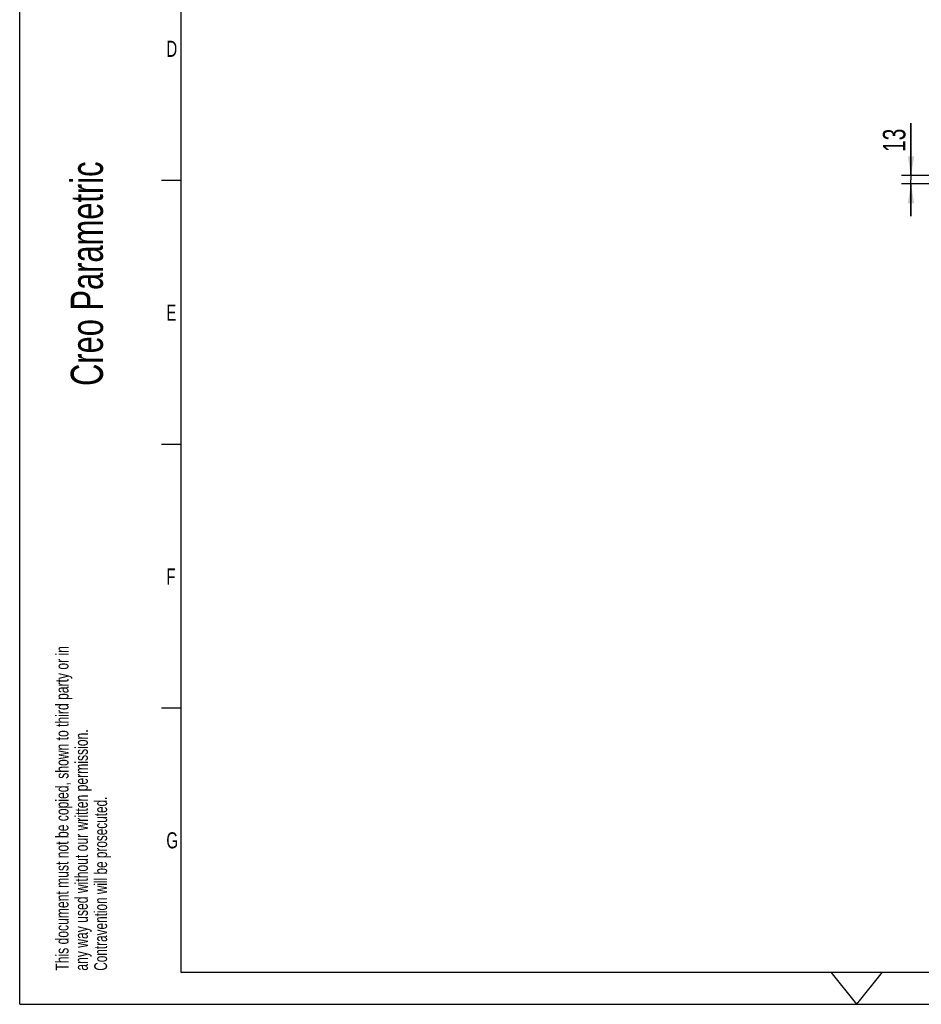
# Model space of a CAD drawing. Extents: x 0 to 420, y -131 to 297.
# Tile 1 of 16: x 0 to 140, y 0 to 153. Entities that reach past the tile are written whole.
import ezdxf

# ---------------------------------------------------------------- set-up
doc = ezdxf.new("R2010")
doc.units = 0
doc.header["$LTSCALE"] = 23.1
doc.layers.get('0').update_dxf_attribs({"linetype": 'CONTINUOUS'})
doc.layers.add('ASE_65_150-5_DXF_DIMENSION', color=7, linetype='CONTINUOUS')
doc.layers.add('ASE_65_150-5_DXF_FORMAT', color=7, linetype='CONTINUOUS')
doc.styles.get("Standard").update_dxf_attribs({"font": 'txt', "width": 0.7})
doc.dimstyles.new('DIMSTYLE_3', dxfattribs={"dimtxt": 3.5, "dimasz": 3, "dimexe": 1.5, "dimexo": 1, "dimgap": 0.875, "dimtad": 1, "dimdec": 3, "dimlfac": 10, "dimtxsty": 'STANDARD', "dimblk": '_ARROW_FILLED', "dimblk1": '_ARROW_FILLED', "dimblk2": '_ARROW_FILLED', "dimcen": 0.09, "dimazin": 3, "dimtp": 0.2, "dimtm": 0.2, "dimtfac": 1, "dimtdec": 3, "dimtofl": 0, "dimtmove": 0, "dimatfit": 3, "dimtolj": 1})

# ---------------------------------------------------------------- blocks, each defined once
blk = doc.blocks.new('SQS_LAGTEXT_BL0', base_point=(7.49, 145.42))
at = {"layer": 'ASE_65_150-5_DXF_FORMAT', "color": 7, "linetype": 'CONTINUOUS'}
for q in [(0, 14.98), (14.98, 0)]:
    blk.add_line((0, 0), q, dxfattribs=at)
for s, height, width, p in [('Denna ritning får ej utan vårt medgivande kopieras, eller', 1.9979, 0.687469, (7.64, 212.55)), ('eljest obehörigen användas. Överträdelse härav beivras', 1.9979, 0.686067, (10.63, 212.55)), ('med stöd av gällande lag.', 1.9979, 0.696, (13.63, 212.55)), ('Creo Parametric', 4.9947, 0.71746, (12.92, 96.09)), ('This document must not be copied, shown to third party or in', 1.9979, 0.704762, (7.58, 5.22)), ('any way used without our written permission.', 1.9979, 0.705628, (10.58, 5.22)), ('Contravention will be prosecuted.', 1.9979, 0.684704, (13.57, 5.22))]:
    blk.add_text(s, height=height, rotation=90, dxfattribs=dict(at, width=width)).set_placement(p)
blk = doc.blocks.new('_ARROW_FILLED')
at = {"color": 0, "linetype": 'BYBLOCK'}
blk.add_solid([(0, 0), (-1, 0.167), (-1, -0.167)], dxfattribs=at)
blk = doc.blocks.new('*D4')
at = {"layer": 'ASE_65_150-5_DXF_DIMENSION', "color": 2, "linetype": 'CONTINUOUS'}
for p, q in [((138.42, 128.78), (138.42, 136.93)), ((138.42, 136.93), (138.42, 128.13)), ((153.07, 128.78), (136.92, 128.78)), ((153.07, 127.48), (136.92, 127.48)), ((138.42, 122.48), (138.42, 128.13)), ((138.42, 127.48), (138.42, 122.48))]:
    blk.add_line(p, q, dxfattribs=at)
at = {"layer": 'ASE_65_150-5_DXF_DIMENSION', "color": 2, "linetype": 'CONTINUOUS', "xscale": 3, "yscale": 3, "zscale": 3}
for p, rotation in [((138.42, 128.78), 270), ((138.42, 127.48), 90)]:
    blk.add_blockref('_ARROW_FILLED', p, dxfattribs=dict(at, rotation=rotation))
at = {"layer": 'ASE_65_150-5_DXF_DIMENSION', "color": 2, "linetype": 'CONTINUOUS', "insert": (134.05, 132.43), "char_height": 3.5, "width": 6.75, "attachment_point": 1, "rotation": 90}
blk.add_mtext('13', dxfattribs=at)

msp = doc.modelspace()

# ---------------------------------------------------------------- linework, layer by layer
at = {"layer": 'ASE_65_150-5_DXF_FORMAT', "color": 7, "linetype": 'CONTINUOUS'}
for p, q in [((-0.00158, -0.00152), (-0.00158, 296.99848)), ((24.99842, 291.99848), (24.99842, 4.99848)), ((24.99842, 127.99848), (21.99842, 127.99848)), ((24.99842, 86.99848), (21.99842, 86.99848)), ((24.99842, 45.99848), (21.99842, 45.99848)), ((24.99842, 4.99848), (414.99842, 4.99848)), ((129.99842, -0.00152), (126.00182, 4.99848)), ((129.99842, -0.00152), (133.99502, 4.99848)), ((-0.00158, -0.00152), (419.99842, -0.00152))]:
    msp.add_line(p, q, dxfattribs=at)

# ---------------------------------------------------------------- block references
msp.add_blockref('SQS_LAGTEXT_BL0', (7.49052, 145.42059), dxfattribs=at)

# ---------------------------------------------------------------- texts
at = {"layer": 'ASE_65_150-5_DXF_FORMAT', "color": 7, "linetype": 'CONTINUOUS', "char_height": 2.5, "attachment_point": 1}
for s, insert, width in [('D', (22.77171, 149.73026), 3.3928571), ('E', (22.77171, 108.73026), 2.6785714), ('F', (22.77171, 67.73026), 2.6785714), ('G', (22.77171, 26.73026), 2.9464286)]:
    msp.add_mtext(s, dxfattribs=dict(at, insert=insert, width=width))

# ---------------------------------------------------------------- dimensions: what is measured, and where the dimension line sits
at = {"layer": 'ASE_65_150-5_DXF_DIMENSION', "color": 2, "linetype": 'CONTINUOUS'}
dim = msp.add_linear_dim(base=(138.42351, 127.48307), p1=(154.07351, 128.78307), p2=(154.07351, 127.48307), angle=270, dimstyle='DIMSTYLE_3', dxfattribs=at)
dim.commit()
dim.dimension.update_dxf_attribs({"geometry": '*D4', "text_midpoint": (138.42351, 134.18223), "dimtype": 160})

doc.saveas('drawing.dxf')
